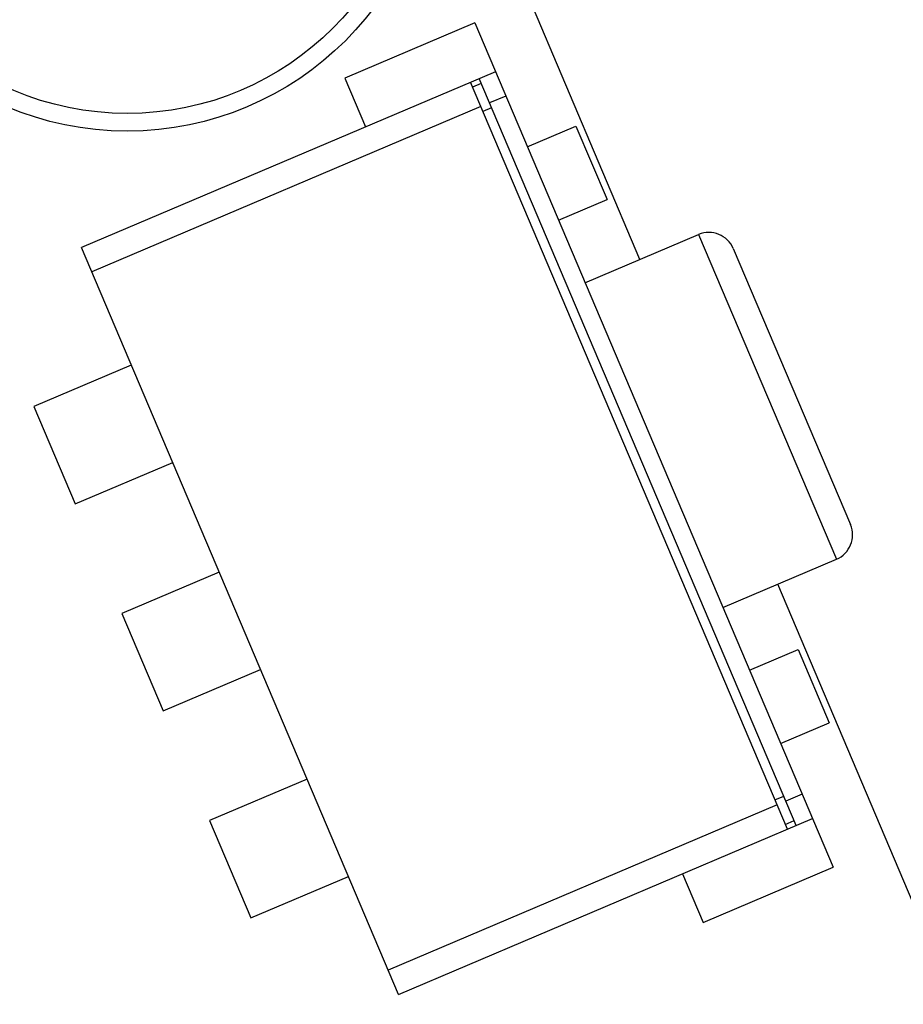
# Model space of a CAD drawing. Header units: inches. Extents: x 398 to 599, y 40 to 151.
# Tile 96 of 100: x 568.89 to 573.9, y 97.72 to 103.31. Entities that reach past the tile are written whole.
import ezdxf

# ---------------------------------------------------------------- set-up
doc = ezdxf.new("R2010")
doc.units = ezdxf.units.IN
doc.header["$LTSCALE"] = 1.21
doc.header["$MEASUREMENT"] = 0
doc.layers.get('0').update_dxf_attribs({"linetype": 'CONTINUOUS'})

msp = doc.modelspace()

# ---------------------------------------------------------------- linework, layer by layer
at = {"color": 7, "linetype": 'Continuous'}
for p, q in [((572.4088, 101.9477), (571.6262, 103.7914)), ((571.4715, 103.288), (570.7351, 102.9754)), ((571.4715, 103.288), (573.5033, 98.5014)), ((571.5887, 103.0118), (569.2414, 102.0155)), ((570.7351, 102.9754), (570.8523, 102.6993)), ((573.2443, 98.7173), (571.4469, 102.9517)), ((571.5084, 102.9452), (571.4586, 102.924)), ((573.294, 98.7385), (571.4967, 102.9728)), ((571.6473, 102.8738), (571.5553, 102.8347)), ((571.5055, 102.8136), (569.3, 101.8774)), ((571.567, 102.8071), (571.5172, 102.786)), ((571.7694, 102.5862), (572.0455, 102.7035)), ((572.0455, 102.7035), (572.2221, 102.2876)), ((571.9459, 102.1703), (572.2221, 102.2876)), ((572.0967, 101.8152), (572.741, 102.0887)), ((572.741, 102.0887), (573.5225, 100.2477)), ((571.0388, 97.7812), (569.2414, 102.0155)), ((572.9377, 102.0092), (573.602, 100.4444)), ((569.5247, 101.3481), (568.9724, 101.1137)), ((568.9724, 101.1137), (569.2068, 100.5614)), ((569.2068, 100.5614), (569.7592, 100.7958)), ((572.8781, 99.9742), (573.5225, 100.2477)), ((570.0229, 100.1745), (569.4706, 99.94)), ((573.9848, 98.2349), (573.1903, 100.1067)), ((569.4706, 99.94), (569.705, 99.3877)), ((573.0289, 99.619), (573.305, 99.7363)), ((573.305, 99.7363), (573.4816, 99.3204)), ((569.705, 99.3877), (570.2573, 99.6222)), ((573.2054, 99.2031), (573.4816, 99.3204)), ((570.5211, 99.0008), (569.9688, 98.7664)), ((573.3275, 98.9156), (573.2354, 98.8765)), ((573.1857, 98.8554), (570.9802, 97.9192)), ((573.1739, 98.883), (573.2237, 98.9041)), ((569.9688, 98.7664), (570.2032, 98.2141)), ((571.0388, 97.7812), (573.3861, 98.7775)), ((573.2326, 98.7449), (573.2823, 98.7661)), ((572.6497, 98.4649), (572.7669, 98.1888)), ((572.7669, 98.1888), (573.5033, 98.5014)), ((570.2032, 98.2141), (570.7555, 98.4485))]:
    msp.add_line(p, q, dxfattribs=at)
for radius in [1.75, 1.65]:
    msp.add_circle((569.501, 104.425), radius, dxfattribs=at)
for centre, radius, start, end in [((553.751, 92.925), 23, 281.22586, 258.77532), ((553.751, 92.925), 22.75, 294.44334, 241.13427), ((572.7996, 101.9506), 0.15, 23, 113), ((573.4639, 100.3858), 0.15, 293, 23), ((553.751, 92.925), 21.75, 315.08879, 13.09448)]:
    msp.add_arc(centre, radius, start, end, dxfattribs=at)

doc.saveas('drawing.dxf')
